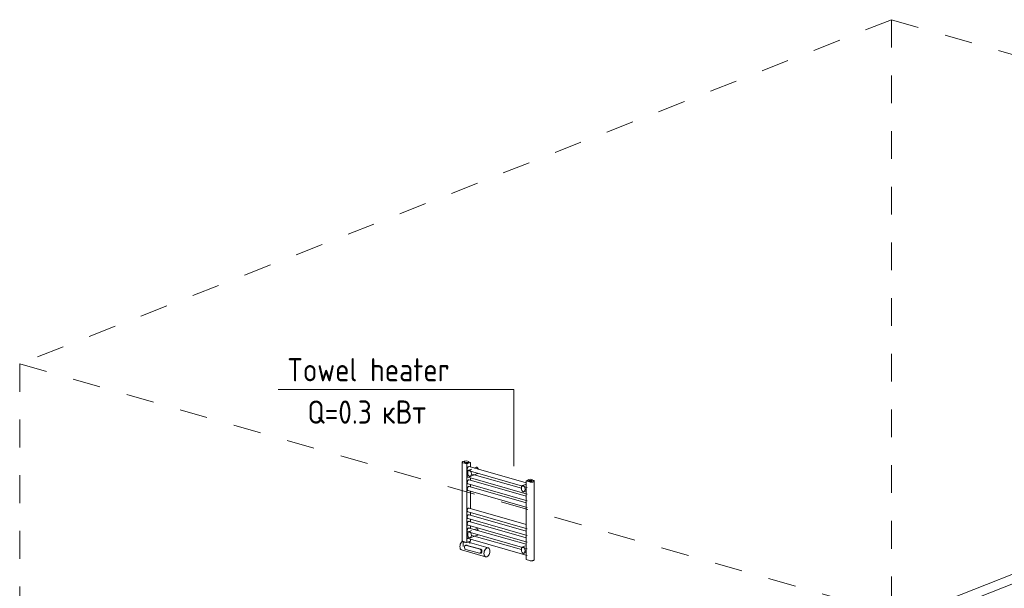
# Model space of a CAD drawing. Header units: millimetres. Extents: x 37142 to 69399, y 2700 to 29257.
# Tile 74 of 85: x 59240 to 64548, y 26194 to 29257. Entities that reach past the tile are written whole.
import ezdxf

# ---------------------------------------------------------------- set-up
doc = ezdxf.new("R2010")
doc.units = ezdxf.units.MM
doc.linetypes.add('ADSK_Скрыто', pattern=[300, 150, -150])
for name, color, linetype, lineweight in [('G-____-____-SYMB', 111, 'ADSK_Скрыто', 20), ('M-EQPM-___-IDEN', 50, 'Continuous', 20), ('M-EQPM-____-OTLN', 50, 'Continuous', 20)]:
    doc.layers.add(name, color=color, linetype=linetype, lineweight=lineweight)
doc.styles.add('GOST Common', font='GOST_Common.ttf', dxfattribs={"width": 0.9, "height": 125})

# ---------------------------------------------------------------- blocks, each defined once
blk = doc.blocks.new('ADSK_Радиатор универсальный_Боковое подключение_Клапаны - Радиатор 600х1200-1669075-3D Отопление Right')
at = {"layer": 'M-EQPM-____-OTLN'}
for p, q in [((-10390.7, 26374.6), (-11168.8, 26067.6)), ((-11092.7, 26045.8), (-10314.5, 26352.8)), ((-10314.5, 26352.8), (-10390.7, 26374.6)), ((-10314.5, 25787.8), (-10314.5, 26352.8)), ((-11168.8, 26067.6), (-11092.7, 26045.8)), ((-11168.8, 26067.6), (-11168.8, 26040.8)), ((-11189, 26017.2), (-11179, 26013.3)), ((-11181.2, 26014.8), (-11184.1, 26023.7)), ((-11170.8, 26042), (-11181.3, 26044)), ((-11177.7, 26013), (-11180.8, 26014.4)), ((-11175.5, 26013.1), (-11176.1, 26013)), ((-11175.9, 26015.5), (-11148.5, 26007.6)), ((-11170.4, 26038.7), (-11168.7, 26038.3)), ((-11157.9, 26035.3), (-11169.3, 26038.6)), ((-11168.8, 26013.5), (-11168.8, 25520)), ((-11149.4, 26038.7), (-11158, 26035.3)), ((-11155.5, 26023.8), (-11145.2, 26036.6)), ((-11155.5, 26006.4), (-11155.5, 26023.8)), ((-11147.9, 26021.6), (-11155.5, 26023.8)), ((-11137.9, 26050.5), (-11152, 26044.4)), ((-11152, 26044.4), (-11152, 26040)), ((-11143.2, 26043.8), (-11150.4, 26041)), ((-11141.9, 26030.7), (-11150.2, 26033.1)), ((-11137.6, 26034.4), (-11147.9, 26021.6)), ((-11147.9, 26021.6), (-11147.9, 26004.2)), ((-11145.2, 26036.6), (-11137.6, 26034.4)), ((-11137.9, 26050.5), (-11130.8, 26053.3)), ((-11123.8, 26036.4), (-11137.9, 26050.5)), ((-11127.2, 26029.8), (-11137.6, 26034.4)), ((-11130.8, 26053.3), (-11116.7, 26039.2)), ((-11127.2, 26024.3), (-11127.2, 26029.8)), ((-11127.1, 26024.2), (-11126.9, 26027.2)), ((-11123.8, 26036.4), (-11116.7, 26039.2)), ((-11123.8, 26023.3), (-11123.8, 26036.4)), ((-11116.7, 26039.2), (-11116.7, 26021.3)), ((-11092.7, 26045.8), (-11092.7, 26014.5)), ((-11145.2, 26001.8), (-11155.5, 26006.4)), ((-11147.9, 26004.2), (-11155.5, 26006.4)), ((-11147.9, 26004.2), (-11137.6, 25999.6)), ((-11137.6, 25999.6), (-11145.2, 26001.8)), ((-11137.6, 25999.6), (-11132.9, 26005.3)), ((-11092.7, 25993.8), (-11092.7, 25494.6)), ((-10314.5, 25787.8), (-11041.4, 25500.9)), ((-11137.9, 25532.5), (-11152, 25526.4)), ((-11130.8, 25535.3), (-11137.9, 25532.5)), ((-11123.8, 25518.4), (-11137.9, 25532.5)), ((-11130.8, 25535.3), (-11116.7, 25521.2)), ((-11188.8, 25497.8), (-11177.4, 25494.6)), ((-11169.9, 25520.5), (-11181.3, 25523.8)), ((-11177, 25496), (-11149.5, 25488.2)), ((-11160.5, 25516.3), (-11170.3, 25519.1)), ((-11149.4, 25520.7), (-11160.6, 25516.3)), ((-11156.6, 25504.3), (-11146.2, 25517.1)), ((-11156.6, 25486.9), (-11156.6, 25504.3)), ((-11147.5, 25501.7), (-11156.6, 25504.3)), ((-11146.2, 25482.3), (-11156.6, 25486.9)), ((-11147.5, 25484.3), (-11156.6, 25486.9)), ((-11142.9, 25511.2), (-11152.8, 25514.1)), ((-11152, 25526.4), (-11152, 25522)), ((-11143.2, 25525.8), (-11150.4, 25523)), ((-11137.1, 25514.5), (-11147.5, 25501.7)), ((-11147.5, 25501.7), (-11147.5, 25484.3)), ((-11147.5, 25484.3), (-11137.1, 25479.7)), ((-11146.2, 25517.1), (-11137.1, 25514.5)), ((-11137.1, 25479.7), (-11146.2, 25482.3)), ((-11126.7, 25509.9), (-11137.1, 25514.5)), ((-11137.1, 25479.7), (-11132.5, 25485.4)), ((-11126.7, 25504.4), (-11126.7, 25509.9)), ((-11123.8, 25518.4), (-11116.7, 25521.2)), ((-11123.8, 25503.5), (-11123.8, 25518.4)), ((-11116.7, 25521.2), (-11116.7, 25501.5)), ((-11061.2, 25493.1), (-11072.1, 25488.8))]:
    blk.add_line(p, q, dxfattribs=at)
for points in [[(-11181.9, 26044.1, 0), (-11182.5, 26044.1, 0), (-11183, 26044.1, 0), (-11183.5, 26044, 0), (-11184, 26043.9, 0), (-11184.6, 26043.8, 0), (-11185.1, 26043.7, 0), (-11185.5, 26043.5, 0), (-11186, 26043.3, 0), (-11186.5, 26043.1, 0), (-11186.9, 26042.9, 0), (-11187.3, 26042.7, 0), (-11187.7, 26042.4, 0), (-11188.1, 26042.1, 0), (-11188.5, 26041.9, 0), (-11188.9, 26041.6, 0), (-11189.3, 26041.2, 0), (-11189.6, 26040.9, 0), (-11189.9, 26040.6, 0), (-11190.3, 26040.2, 0), (-11190.6, 26039.9, 0), (-11190.9, 26039.5, 0), (-11191.2, 26039.1, 0), (-11191.5, 26038.8, 0), (-11191.7, 26038.4, 0), (-11192, 26038, 0), (-11192.2, 26037.6, 0), (-11192.5, 26037.1, 0), (-11192.7, 26036.7, 0), (-11192.9, 26036.3, 0), (-11193.1, 26035.9, 0), (-11193.3, 26035.4, 0), (-11193.5, 26035, 0), (-11193.6, 26034.5, 0), (-11193.8, 26034.1, 0), (-11194, 26033.6, 0), (-11194.1, 26033.1, 0), (-11194.2, 26032.7, 0), (-11194.3, 26032.2, 0), (-11194.4, 26031.7, 0), (-11194.5, 26031.3, 0), (-11194.6, 26030.8, 0), (-11194.7, 26030.3, 0), (-11194.7, 26029.8, 0), (-11194.8, 26029.4, 0), (-11194.8, 26028.9, 0), (-11194.8, 26028.4, 0), (-11194.8, 26028, 0)], [(-11189.5, 26017.5, 0), (-11190, 26017.8, 0), (-11190.4, 26018.1, 0), (-11190.9, 26018.4, 0), (-11191.3, 26018.7, 0), (-11191.6, 26019.1, 0), (-11192, 26019.5, 0), (-11192.3, 26019.9, 0), (-11192.6, 26020.3, 0), (-11192.9, 26020.7, 0), (-11193.1, 26021.1, 0), (-11193.4, 26021.5, 0), (-11193.6, 26022, 0), (-11193.8, 26022.4, 0), (-11194, 26022.9, 0), (-11194.1, 26023.3, 0), (-11194.3, 26023.8, 0), (-11194.4, 26024.2, 0), (-11194.5, 26024.7, 0), (-11194.6, 26025.2, 0), (-11194.7, 26025.6, 0), (-11194.7, 26026.1, 0), (-11194.8, 26026.6, 0), (-11194.8, 26027, 0), (-11194.8, 26027.5, 0), (-11194.8, 26028, 0)], [(-11193.7, 26026.9, 0), (-11191, 26037.2, 0), (-11184.6, 26043.6, 0), (-11178.5, 26042.5, 0)], [(-11187.5, 26016.9, 0), (-11191, 26018.7, 0), (-11193.7, 26026.9, 0)], [(-11184.1, 26023.7, 0), (-11181.2, 26034.8, 0), (-11174.4, 26041.6, 0), (-11167.5, 26040.2, 0), (-11167.1, 26039.7, 0)], [(-11180.4, 26023.9, 0), (-11180.1, 26027, 0), (-11179.3, 26030, 0), (-11178.1, 26032.8, 0), (-11176.5, 26035.3, 0), (-11174.6, 26037.1, 0), (-11172.6, 26038.3, 0), (-11170.6, 26038.7, 0)], [(-11175.9, 26015.5, 0), (-11176.5, 26015.7, 0), (-11178.1, 26016.9, 0), (-11179.3, 26018.7, 0), (-11180.1, 26021.1, 0), (-11180.4, 26023.9, 0)], [(-11179.6, 26013.6, 0), (-11179.2, 26013.4, 0), (-11178.8, 26013.2, 0), (-11178.4, 26013.1, 0), (-11178, 26013, 0), (-11177.5, 26012.9, 0), (-11177.1, 26012.8, 0), (-11176.6, 26012.8, 0), (-11176.2, 26012.8, 0), (-11175.7, 26012.8, 0), (-11175.3, 26012.8, 0), (-11174.8, 26012.9, 0), (-11174.4, 26013, 0), (-11173.9, 26013.1, 0), (-11173.5, 26013.3, 0), (-11173.1, 26013.5, 0), (-11172.7, 26013.7, 0), (-11172.2, 26013.9, 0), (-11171.8, 26014.1, 0), (-11171.4, 26014.4, 0)], [(-11171.5, 26042.1, 0), (-11171, 26042.1, 0), (-11170.6, 26042, 0), (-11170.1, 26041.9, 0), (-11169.7, 26041.8, 0), (-11169.3, 26041.6, 0), (-11168.9, 26041.5, 0), (-11168.5, 26041.2, 0), (-11168.1, 26041, 0), (-11167.7, 26040.8, 0), (-11167.4, 26040.5, 0), (-11167, 26040.2, 0), (-11166.7, 26039.8, 0), (-11166.4, 26039.5, 0), (-11166.1, 26039.1, 0), (-11165.8, 26038.8, 0), (-11165.6, 26038.4, 0), (-11165.3, 26038, 0), (-11165.1, 26037.6, 0), (-11164.9, 26037.1, 0)], [(-11157.4, 26034, 0), (-11157.6, 26034.8, 0), (-11157.9, 26035.3, 0)], [(-11150.2, 26033.1, 0), (-11150.9, 26033.3, 0), (-11154.1, 26033.8, 0), (-11157.4, 26034, 0)], [(-11136.7, 26034.1, 0), (-11137.2, 26034.9, 0), (-11139.5, 26037.8, 0), (-11142.2, 26039.9, 0), (-11145, 26041.2, 0), (-11147.9, 26041.5, 0), (-11150.5, 26040.9, 0), (-11152.8, 26039.4, 0), (-11154.6, 26037.1, 0)], [(-11139.6, 26035, 0), (-11140.5, 26036, 0), (-11142.7, 26037.8, 0), (-11145, 26038.8, 0), (-11147.4, 26039.1, 0), (-11149.6, 26038.6, 0)], [(-11144, 26014.4, 0), (-11143.8, 26017, 0), (-11143.2, 26019.5, 0), (-11142.1, 26021.8, 0), (-11140.8, 26023.9, 0), (-11139.2, 26025.4, 0), (-11137.6, 26026.4, 0), (-11135.9, 26026.7, 0), (-11134.3, 26026.4, 0)], [(-11140.3, 26007.4, 0), (-11140.8, 26007.6, 0), (-11142.1, 26008.5, 0), (-11143.2, 26010.1, 0), (-11143.8, 26012.1, 0), (-11144, 26014.4, 0)], [(-11126.9, 26027.2, 0), (-11127.2, 26030.8, 0), (-11128.3, 26034.4, 0), (-11130.1, 26037.8, 0), (-11132.4, 26040.6, 0), (-11135, 26042.7, 0), (-11137.9, 26044, 0), (-11140.8, 26044.3, 0), (-11143.4, 26043.7, 0)], [(-11193.8, 25507.4, 0), (-11193.5, 25510.8, 0), (-11192.6, 25514.2, 0), (-11191.3, 25517.4, 0), (-11189.4, 25520.1, 0), (-11187.3, 25522.2, 0), (-11185.1, 25523.5, 0), (-11182.8, 25524, 0), (-11180.7, 25523.6, 0)], [(-11188.8, 25497.9, 0), (-11189.4, 25498.1, 0), (-11191.3, 25499.4, 0), (-11192.6, 25501.5, 0), (-11193.5, 25504.2, 0), (-11193.8, 25507.4, 0)], [(-11166.7, 25518, 0), (-11167.5, 25519, 0), (-11169.3, 25520.3, 0), (-11171.4, 25520.7, 0), (-11173.6, 25520.3, 0), (-11175.9, 25518.9, 0), (-11178, 25516.8, 0), (-11179.8, 25514.1, 0), (-11181.2, 25510.9, 0), (-11182.1, 25507.5, 0), (-11182.4, 25504.1, 0)], [(-11182.4, 25504.1, 0), (-11182.1, 25500.9, 0), (-11181.2, 25498.2, 0), (-11179.8, 25496.1, 0), (-11178, 25494.8, 0), (-11175.9, 25494.4, 0), (-11173.6, 25494.8, 0)], [(-11181.4, 25504.5, 0), (-11181.2, 25507.5, 0), (-11180.4, 25510.5, 0), (-11179.1, 25513.4, 0), (-11177.5, 25515.8, 0), (-11175.7, 25517.7, 0), (-11173.6, 25518.9, 0), (-11171.6, 25519.3, 0), (-11169.8, 25518.9, 0)], [(-11177, 25496, 0), (-11177.5, 25496.2, 0), (-11179.1, 25497.4, 0), (-11180.4, 25499.2, 0), (-11181.2, 25501.7, 0), (-11181.4, 25504.5, 0)], [(-11160.5, 25516.2, 0), (-11160.2, 25515.8, 0), (-11159.9, 25514.9, 0)], [(-11159.9, 25514.9, 0), (-11156.7, 25514.8, 0), (-11153.5, 25514.3, 0), (-11152.8, 25514.1, 0)], [(-11135.6, 25513.8, 0), (-11137.2, 25516.9, 0), (-11139.5, 25519.8, 0), (-11142.2, 25521.9, 0), (-11145, 25523.2, 0), (-11147.9, 25523.5, 0), (-11150.5, 25522.9, 0), (-11152.8, 25521.4, 0), (-11154.6, 25519.1, 0)], [(-11138.1, 25514.8, 0), (-11138.6, 25515.7, 0), (-11140.5, 25518, 0), (-11142.7, 25519.8, 0), (-11145, 25520.8, 0), (-11147.4, 25521.1, 0), (-11149.6, 25520.6, 0)], [(-11143.6, 25494.5, 0), (-11143.4, 25497.1, 0), (-11142.7, 25499.6, 0), (-11141.7, 25501.9, 0), (-11140.4, 25504, 0), (-11138.8, 25505.5, 0), (-11137.1, 25506.5, 0), (-11135.4, 25506.9, 0), (-11133.9, 25506.5, 0)], [(-11139.9, 25487.5, 0), (-11140.4, 25487.7, 0), (-11141.7, 25488.6, 0), (-11142.7, 25490.2, 0), (-11143.4, 25492.2, 0), (-11143.6, 25494.5, 0)], [(-11126.9, 25510, 0), (-11127.2, 25512.8, 0), (-11128.3, 25516.4, 0), (-11130.1, 25519.8, 0), (-11132.4, 25522.6, 0), (-11135, 25524.7, 0), (-11137.9, 25526, 0), (-11140.8, 25526.3, 0), (-11143.4, 25525.7, 0)]]:
    blk.add_polyline3d(points, dxfattribs=at)
blk = doc.blocks.new('THERMEX_Электрический_полотенцесушитель_Menta - THERMEX_MENTA-V104-3D Отопление Right')
at = {"layer": 'M-EQPM-____-OTLN'}
for p, q in [((-13620.9, 26873.5), (-13620.9, 26449.7)), ((-13615.7, 26869.6), (-13596.6, 26864.2)), ((-13607.5, 26878.6), (-13609.6, 26874.7)), ((-13609.6, 26874.7), (-13600.5, 26872)), ((-13609.6, 26874.7), (-13609.6, 26870)), ((-13600.5, 26867.3), (-13609.6, 26870)), ((-13596.2, 26880), (-13607.5, 26878.6)), ((-13600.5, 26872), (-13589.2, 26873.4)), ((-13600.5, 26872), (-13600.5, 26867.3)), ((-13589.2, 26868.7), (-13600.5, 26867.3)), ((-13596.6, 26864.2), (-13577.2, 26871.9)), ((-13596.6, 26864.2), (-13596.6, 26440.4)), ((-13587, 26877.4), (-13596.2, 26880)), ((-13589.2, 26873.4), (-13587, 26877.4)), ((-13589.2, 26873.4), (-13589.2, 26868.7)), ((-13587, 26872.7), (-13589.2, 26868.7)), ((-13587, 26872.7), (-13587, 26877.4)), ((-13577.2, 26871.9), (-13587, 26874.7)), ((-13577.2, 26871.9), (-13577.2, 26847.9)), ((-13589.9, 26828.3), (-13270.2, 26736.7)), ((-13569.9, 26836.5), (-13585.1, 26830.5)), ((-13276.9, 26761.5), (-13583.9, 26849.4)), ((-13577.8, 26796.8), (-13538.8, 26812.2)), ((-13302, 26732.9), (-13568.7, 26809.3)), ((-13546.1, 26845.8), (-13556.3, 26841.8)), ((-13537.2, 26813.1), (-13538.5, 26812.4)), ((-13589.9, 26792.5), (-13270.2, 26700.9)), ((-13589.9, 26756.7), (-13270.2, 26665.1)), ((-13276.9, 26689.9), (-13583.9, 26777.8)), ((-13577.2, 26788.9), (-13577.2, 26775.9)), ((-13280.6, 26753.6), (-13295.8, 26747.7)), ((-13267.1, 26776.5), (-13276.9, 26772.6)), ((-13276.9, 26772.6), (-13257.9, 26767.2)), ((-13276.9, 26772.6), (-13276.9, 26348.8)), ((-13264.9, 26780.5), (-13267.1, 26776.6)), ((-13267.1, 26776.6), (-13257.9, 26774)), ((-13267.1, 26776.6), (-13267.1, 26771.9)), ((-13257.9, 26769.2), (-13267.1, 26771.9)), ((-13253.6, 26781.9), (-13264.9, 26780.5)), ((-13257.9, 26774), (-13246.6, 26775.3)), ((-13257.9, 26774), (-13257.9, 26769.2)), ((-13246.6, 26770.6), (-13257.9, 26769.2)), ((-13244.5, 26779.3), (-13253.6, 26781.9)), ((-13246.6, 26775.3), (-13244.5, 26779.3)), ((-13246.6, 26775.3), (-13246.6, 26770.6)), ((-13244.5, 26774.6), (-13246.6, 26770.6)), ((-13244.5, 26779.3), (-13244.5, 26774.6)), ((-13238.4, 26774.9), (-13244.5, 26776.6)), ((-13233.2, 26347.2), (-13233.2, 26771)), ((-13589.9, 26720.9), (-13270.2, 26629.3)), ((-13276.9, 26654.1), (-13583.9, 26742)), ((-13577.2, 26753.1), (-13577.2, 26740.1)), ((-13577.2, 26717.3), (-13577.2, 26624.2)), ((-13288.5, 26714), (-13277.2, 26718.5)), ((-13276.9, 26725.7), (-13279.5, 26726.5)), ((-13589.9, 26605.1), (-13270.2, 26513.5)), ((-13276.9, 26538.3), (-13583.9, 26626.2)), ((-13577.2, 26601.4), (-13577.2, 26588.5)), ((-13589.9, 26569.3), (-13270.2, 26477.7)), ((-13276.9, 26502.5), (-13583.9, 26590.4)), ((-13276.9, 26466.7), (-13583.9, 26554.6)), ((-13577.2, 26565.7), (-13577.2, 26552.7)), ((-13589.9, 26533.5), (-13270.2, 26441.9)), ((-13589.9, 26497.7), (-13270.2, 26406.1)), ((-13570.2, 26504.9), (-13585.1, 26499)), ((-13276.9, 26430.9), (-13583.9, 26518.8)), ((-13577.2, 26529.9), (-13577.2, 26516.9)), ((-13546.1, 26514.3), (-13555.5, 26510.7)), ((-13616.3, 26447.5), (-13616.3, 26419.2)), ((-13596.6, 26440.4), (-13615.5, 26445.8)), ((-13593.3, 26441.7), (-13596.6, 26440.4)), ((-13481.1, 26411.7), (-13594.8, 26444.2)), ((-13580.6, 26446.7), (-13593.2, 26441.7)), ((-13589.9, 26461.9), (-13270.2, 26370.3)), ((-13580.3, 26435.5), (-13580.3, 26447.5)), ((-13577.2, 26448.1), (-13580.1, 26446.9)), ((-13577.8, 26465.3), (-13559, 26472.7)), ((-13577.2, 26458.3), (-13577.2, 26448.1)), ((-13302, 26402.3), (-13568.6, 26478.7)), ((-13554.6, 26474.5), (-13538.8, 26480.7)), ((-13536.7, 26482.1), (-13538.5, 26480.9)), ((-13624.2, 26400.6), (-13494.8, 26363.6)), ((-13602.5, 26403.9), (-13528.7, 26382.7)), ((-13596.3, 26425.6), (-13600.7, 26425.6)), ((-13525, 26404.2), (-13598.8, 26425.3)), ((-13594.3, 26425.4), (-13520.5, 26404.2)), ((-13526.8, 26382.5), (-13522.4, 26382.5)), ((-13280.9, 26422), (-13295.8, 26416.2)), ((-13288.5, 26382.5), (-13277.2, 26387)), ((-13276.9, 26395.2), (-13279.4, 26395.9)), ((-13257.9, 26343.4), (-13276.9, 26348.8))]:
    blk.add_line(p, q, dxfattribs=at)
for points in [[(-13607.5, 26878.5, 0), (-13611, 26878.2, 0), (-13614.4, 26877.6, 0), (-13617.4, 26876.8, 0), (-13619.5, 26875.6, 0), (-13620.7, 26874.4, 0), (-13620.9, 26873.1, 0), (-13620.1, 26871.8, 0), (-13618.3, 26870.6, 0), (-13615.7, 26869.6, 0)], [(-13594, 26836, 0), (-13593.8, 26838.8, 0), (-13593.1, 26841.6, 0), (-13591.9, 26844.2, 0), (-13590.5, 26846.4, 0), (-13588.7, 26848.1, 0), (-13586.9, 26849.2, 0), (-13585.1, 26849.6, 0), (-13583.3, 26849.2, 0)], [(-13589.9, 26828.3, 0), (-13590.5, 26828.5, 0), (-13591.9, 26829.5, 0), (-13593.1, 26831.2, 0), (-13593.8, 26833.4, 0), (-13594, 26836, 0)], [(-13594, 26800.2, 0), (-13593.8, 26803, 0), (-13593.1, 26805.8, 0), (-13591.9, 26808.4, 0), (-13590.6, 26810.4, 0)], [(-13581.4, 26830.6, 0), (-13583.5, 26830.9, 0), (-13585.4, 26830.3, 0), (-13587.2, 26829.1, 0), (-13588.8, 26827.1, 0), (-13590, 26824.6, 0), (-13590.8, 26821.6, 0), (-13591.2, 26818.3, 0), (-13591.2, 26814.7, 0), (-13590.8, 26811.1, 0), (-13590, 26807.6, 0), (-13588.8, 26804.4, 0), (-13587.2, 26801.6, 0), (-13585.4, 26799.3, 0), (-13583.5, 26797.7, 0), (-13581.4, 26796.7, 0)], [(-13581.4, 26796.7, 0), (-13579.3, 26796.5, 0), (-13577.4, 26797, 0), (-13575.6, 26798.3, 0), (-13574.1, 26800.2, 0), (-13572.8, 26802.7, 0), (-13572, 26805.7, 0), (-13571.6, 26809.1, 0), (-13571.6, 26812.6, 0), (-13572, 26816.2, 0), (-13572.8, 26819.7, 0), (-13574.1, 26822.9, 0), (-13575.6, 26825.7, 0), (-13577.4, 26828, 0), (-13579.3, 26829.7, 0), (-13581.4, 26830.6, 0)], [(-13546.5, 26845.7, 0), (-13544.6, 26846.2, 0), (-13542.5, 26846, 0)], [(-13542.5, 26846, 0), (-13540.4, 26845, 0), (-13538.5, 26843.4, 0), (-13536.7, 26841.1, 0), (-13535.1, 26838.3, 0), (-13533.9, 26835.1, 0)], [(-13589.9, 26792.5, 0), (-13590.5, 26792.7, 0), (-13591.9, 26793.7, 0), (-13593.1, 26795.4, 0), (-13593.8, 26797.6, 0), (-13594, 26800.2, 0)], [(-13594, 26764.4, 0), (-13593.8, 26767.2, 0), (-13593.1, 26770, 0), (-13591.9, 26772.6, 0), (-13590.5, 26774.8, 0), (-13588.7, 26776.5, 0), (-13586.9, 26777.6, 0), (-13585.1, 26778, 0), (-13583.3, 26777.6, 0)], [(-13589.9, 26756.7, 0), (-13590.5, 26756.9, 0), (-13591.9, 26757.9, 0), (-13593.1, 26759.6, 0), (-13593.8, 26761.9, 0), (-13594, 26764.4, 0)], [(-13257.9, 26767.2, 0), (-13254.6, 26766.5, 0), (-13250.9, 26766.1, 0), (-13247, 26766, 0), (-13243.1, 26766.3, 0), (-13239.6, 26766.9, 0), (-13236.7, 26767.8, 0), (-13234.6, 26768.9, 0), (-13233.4, 26770.1, 0), (-13233.2, 26771.4, 0), (-13234, 26772.7, 0), (-13235.8, 26773.9, 0), (-13238.4, 26774.9, 0)], [(-13594, 26728.7, 0), (-13593.8, 26731.4, 0), (-13593.1, 26734.2, 0), (-13591.9, 26736.8, 0), (-13590.5, 26739, 0), (-13588.7, 26740.7, 0), (-13586.9, 26741.8, 0), (-13585.1, 26742.2, 0), (-13583.3, 26741.9, 0)], [(-13589.9, 26720.9, 0), (-13590.5, 26721.1, 0), (-13591.9, 26722.2, 0), (-13593.1, 26723.9, 0), (-13593.8, 26726.1, 0), (-13594, 26728.7, 0)], [(-13292.1, 26747.8, 0), (-13294.2, 26748, 0), (-13296.2, 26747.5, 0), (-13298, 26746.2, 0), (-13299.5, 26744.3, 0), (-13300.7, 26741.8, 0), (-13301.5, 26738.8, 0), (-13302, 26735.4, 0), (-13302, 26731.9, 0), (-13301.5, 26728.3, 0), (-13300.7, 26724.8, 0), (-13299.5, 26721.6, 0), (-13298, 26718.8, 0), (-13296.2, 26716.5, 0), (-13294.2, 26714.8, 0), (-13292.1, 26713.9, 0)], [(-13292.1, 26713.9, 0), (-13290.1, 26713.6, 0), (-13288.1, 26714.2, 0), (-13286.3, 26715.4, 0), (-13284.8, 26717.4, 0), (-13283.6, 26719.9, 0), (-13282.7, 26722.9, 0), (-13282.3, 26726.2, 0), (-13282.3, 26729.8, 0), (-13282.7, 26733.4, 0), (-13283.6, 26736.9, 0), (-13284.8, 26740.1, 0), (-13286.3, 26742.9, 0), (-13288.1, 26745.2, 0), (-13290.1, 26746.9, 0), (-13292.1, 26747.8, 0)], [(-13594, 26612.8, 0), (-13593.8, 26615.6, 0), (-13593.1, 26618.4, 0), (-13591.9, 26621, 0), (-13590.5, 26623.2, 0), (-13588.7, 26624.9, 0), (-13586.9, 26626, 0), (-13585.1, 26626.4, 0), (-13583.3, 26626, 0)], [(-13589.9, 26605.1, 0), (-13590.5, 26605.2, 0), (-13591.9, 26606.3, 0), (-13593.1, 26608, 0), (-13593.8, 26610.2, 0), (-13594, 26612.8, 0)], [(-13594, 26577, 0), (-13593.8, 26579.8, 0), (-13593.1, 26582.6, 0), (-13591.9, 26585.2, 0), (-13590.5, 26587.4, 0), (-13588.7, 26589.1, 0), (-13586.9, 26590.2, 0), (-13585.1, 26590.6, 0), (-13583.3, 26590.2, 0)], [(-13589.9, 26569.3, 0), (-13590.5, 26569.5, 0), (-13591.9, 26570.5, 0), (-13593.1, 26572.2, 0), (-13593.8, 26574.4, 0), (-13594, 26577, 0)], [(-13594, 26541.2, 0), (-13593.8, 26544, 0), (-13593.1, 26546.8, 0), (-13591.9, 26549.4, 0), (-13590.5, 26551.6, 0), (-13588.7, 26553.3, 0), (-13586.9, 26554.4, 0), (-13585.1, 26554.8, 0), (-13583.3, 26554.4, 0)], [(-13589.9, 26533.5, 0), (-13590.5, 26533.7, 0), (-13591.9, 26534.7, 0), (-13593.1, 26536.4, 0), (-13593.8, 26538.6, 0), (-13594, 26541.2, 0)], [(-13594, 26505.4, 0), (-13593.8, 26508.2, 0), (-13593.1, 26511, 0), (-13591.9, 26513.6, 0), (-13590.5, 26515.8, 0), (-13588.7, 26517.5, 0), (-13586.9, 26518.6, 0), (-13585.1, 26519, 0), (-13583.3, 26518.6, 0)], [(-13589.9, 26497.7, 0), (-13590.5, 26497.9, 0), (-13591.9, 26498.9, 0), (-13593.1, 26500.6, 0), (-13593.8, 26502.9, 0), (-13594, 26505.4, 0)], [(-13581.4, 26499.1, 0), (-13583.5, 26499.4, 0), (-13585.4, 26498.8, 0), (-13587.2, 26497.6, 0), (-13588.8, 26495.6, 0), (-13590, 26493.1, 0), (-13590.8, 26490.1, 0), (-13591.2, 26486.8, 0), (-13591.2, 26483.2, 0), (-13590.8, 26479.6, 0), (-13590, 26476.1, 0), (-13588.8, 26472.9, 0), (-13587.2, 26470.1, 0), (-13585.4, 26467.8, 0), (-13583.5, 26466.2, 0), (-13581.4, 26465.2, 0)], [(-13581.4, 26465.2, 0), (-13579.3, 26465, 0), (-13577.4, 26465.5, 0), (-13575.6, 26466.8, 0), (-13574.1, 26468.7, 0), (-13572.8, 26471.2, 0), (-13572, 26474.2, 0), (-13571.6, 26477.6, 0), (-13571.6, 26481.1, 0), (-13572, 26484.7, 0), (-13572.8, 26488.2, 0), (-13574.1, 26491.4, 0), (-13575.6, 26494.2, 0), (-13577.4, 26496.5, 0), (-13579.3, 26498.2, 0), (-13581.4, 26499.1, 0)], [(-13546.5, 26514.2, 0), (-13544.6, 26514.7, 0), (-13542.5, 26514.5, 0)], [(-13542.5, 26514.5, 0), (-13540.4, 26513.5, 0), (-13538.5, 26511.9, 0), (-13536.7, 26509.6, 0), (-13535.1, 26506.8, 0), (-13534.3, 26504.6, 0)], [(-13633.6, 26418.3, 0), (-13633, 26424.6, 0), (-13631.4, 26430.9, 0), (-13628.8, 26436.8, 0), (-13625.5, 26441.9, 0), (-13621.5, 26445.8, 0), (-13619, 26447.5, 0)], [(-13615.7, 26445.8, 0), (-13618.3, 26446.8, 0), (-13620.1, 26448, 0), (-13620.9, 26449.3, 0), (-13620.9, 26449.7, 0)], [(-13615.3, 26445.5, 0), (-13613.1, 26444.1, 0), (-13610, 26442.9, 0), (-13606.1, 26442, 0), (-13601.6, 26441.5, 0), (-13600.6, 26441.5, 0)], [(-13594, 26469.7, 0), (-13593.8, 26472.4, 0), (-13593.1, 26475.2, 0), (-13591.9, 26477.8, 0), (-13590.8, 26479.6, 0)], [(-13589.9, 26461.9, 0), (-13590.5, 26462.1, 0), (-13591.9, 26463.2, 0), (-13593.1, 26464.9, 0), (-13593.8, 26467.1, 0), (-13594, 26469.7, 0)], [(-13593.2, 26441.7, 0), (-13592.3, 26441.8, 0), (-13588.1, 26442.5, 0), (-13584.6, 26443.6, 0)], [(-13584.6, 26443.6, 0), (-13582.1, 26444.9, 0), (-13580.6, 26446.4, 0)], [(-13623.6, 26400.5, 0), (-13625.5, 26401.1, 0), (-13628.8, 26403.5, 0), (-13631.4, 26407.4, 0), (-13633, 26412.4, 0), (-13633.6, 26418.3, 0)], [(-13598.8, 26425.3, 0), (-13601.1, 26425.6, 0), (-13603.3, 26425.1, 0), (-13605.3, 26423.9, 0), (-13607, 26422.1, 0), (-13608.3, 26419.7, 0), (-13609.1, 26417, 0), (-13609.3, 26414.1, 0), (-13608.9, 26411.3, 0), (-13607.9, 26408.7, 0), (-13606.5, 26406.5, 0), (-13604.6, 26404.9, 0), (-13602.5, 26403.9, 0)], [(-13598.1, 26425.4, 0), (-13596.5, 26425.6, 0), (-13594.3, 26425.4, 0)], [(-13528.7, 26382.7, 0), (-13526.5, 26382.5, 0), (-13524.3, 26383, 0), (-13522.2, 26384.2, 0), (-13520.5, 26386, 0), (-13519.2, 26388.4, 0), (-13518.5, 26391.1, 0), (-13518.3, 26393.9, 0), (-13518.7, 26396.8, 0), (-13519.6, 26399.4, 0), (-13521.1, 26401.6, 0), (-13522.9, 26403.2, 0), (-13525, 26404.2, 0)], [(-13517.8, 26385.1, 0), (-13519.1, 26383.7, 0), (-13520.6, 26382.8, 0), (-13522.3, 26382.5, 0)], [(-13520.5, 26404.2, 0), (-13518.6, 26403.3, 0), (-13517.1, 26401.8, 0), (-13516.1, 26399.8, 0), (-13515.5, 26397.5, 0), (-13515.3, 26394.9, 0), (-13515.4, 26392.2, 0), (-13515.9, 26389.5, 0), (-13516.7, 26387.1, 0), (-13517.8, 26385.1, 0)], [(-13471.7, 26394, 0), (-13472.3, 26399.9, 0), (-13473.9, 26404.9, 0), (-13476.5, 26408.8, 0), (-13479.8, 26411.2, 0), (-13483.7, 26412, 0), (-13487.9, 26411.2, 0), (-13492.1, 26408.7, 0), (-13496, 26404.8, 0), (-13499.4, 26399.8, 0), (-13502, 26393.9, 0), (-13503.6, 26387.5, 0), (-13504.2, 26381.2, 0)], [(-13504.2, 26381.2, 0), (-13503.6, 26375.4, 0), (-13502, 26370.3, 0), (-13499.4, 26366.5, 0), (-13496, 26364, 0), (-13492.1, 26363.2, 0), (-13487.9, 26364.1, 0), (-13483.7, 26366.5, 0), (-13479.8, 26370.4, 0), (-13476.5, 26375.5, 0), (-13473.9, 26381.4, 0), (-13472.3, 26387.7, 0), (-13471.7, 26394, 0)], [(-13292.1, 26416.3, 0), (-13294.2, 26416.5, 0), (-13296.2, 26416, 0), (-13298, 26414.7, 0), (-13299.5, 26412.8, 0), (-13300.7, 26410.3, 0), (-13301.5, 26407.3, 0), (-13302, 26403.9, 0), (-13302, 26400.4, 0), (-13301.5, 26396.8, 0), (-13300.7, 26393.3, 0), (-13299.5, 26390.1, 0), (-13298, 26387.3, 0), (-13296.2, 26385, 0), (-13294.2, 26383.3, 0), (-13292.1, 26382.4, 0)], [(-13292.1, 26382.4, 0), (-13290.1, 26382.1, 0), (-13288.1, 26382.7, 0), (-13286.3, 26383.9, 0), (-13284.8, 26385.9, 0), (-13283.6, 26388.4, 0), (-13282.7, 26391.4, 0), (-13282.3, 26394.7, 0), (-13282.3, 26398.3, 0), (-13282.7, 26401.9, 0), (-13283.6, 26405.4, 0), (-13284.8, 26408.6, 0), (-13286.3, 26411.4, 0), (-13288.1, 26413.7, 0), (-13290.1, 26415.4, 0), (-13292.1, 26416.3, 0)], [(-13233.2, 26347.6, 0), (-13233.4, 26346.3, 0), (-13234.6, 26345.1, 0), (-13236.7, 26343.9, 0), (-13239.6, 26343.1, 0), (-13243.1, 26342.5, 0), (-13247, 26342.2, 0), (-13250.9, 26342.3, 0), (-13254.6, 26342.7, 0), (-13257.9, 26343.4, 0)]]:
    blk.add_polyline3d(points, dxfattribs=at)
blk = doc.blocks.new('ADSK_M_Оборудование_Отопительный прибор - ADSK_Марка _ ADSK_Тепловая мощность_20-1650517-3D Отопление Right')
at = {"layer": 'M-EQPM-___-IDEN'}
blk.add_line((-14061.4, 18053.8), (-13061.4, 18053.8), dxfattribs=at)

msp = doc.modelspace()

# ---------------------------------------------------------------- linework, layer by layer
at = {"layer": 'G-____-____-SYMB'}
for p, q in [((63940.3, 29257.5), (59240.2, 27402.9)), ((63940.3, 29257.5), (63940.3, 16945.7)), ((63940.3, 29257.5), (69398.8, 27694.5)), ((59240.2, 27402.9), (64698.6, 25839.9)), ((59240.2, 27402.9), (59240.2, 15091.1))]:
    msp.add_line(p, q, dxfattribs=at)
at = {"layer": 'M-EQPM-___-IDEN'}
for p, q in [((61903.6, 27264.2), (61632.9, 27264.2)), ((61903.6, 26852.7), (61903.6, 27264.2))]:
    msp.add_line(p, q, dxfattribs=at)

# ---------------------------------------------------------------- block references
msp.add_blockref('ADSK_M_Оборудование_Отопительный прибор - ADSK_Марка _ ADSK_Тепловая мощность_20-1650517-3D Отопление Right', (74694.3, 9210.4), dxfattribs=at)
at = {"layer": 'M-EQPM-____-OTLN'}
for name in ['THERMEX_Электрический_полотенцесушитель_Menta - THERMEX_MENTA-V104-3D Отопление Right', 'ADSK_Радиатор универсальный_Боковое подключение_Клапаны - Радиатор 600х1200-1669075-3D Отопление Right']:
    msp.add_blockref(name, (75247, 0), dxfattribs=at)

# ---------------------------------------------------------------- next in the draw order: texts
at = {"layer": 'M-EQPM-___-IDEN', "lineweight": 9, "char_height": 125, "attachment_point": 1, "style": 'GOST Common', "bg_fill": 3, "box_fill_scale": 1.25, "bg_fill_color": 256, "bg_fill_true_color": 13158600, "bg_fill_transparency": 0}
for s, insert, width in [('Towel heater', (60682.4, 27433.9), 1082.278), ('Q=0.3 ', (60791.1, 27205.9), 487.025)]:
    msp.add_mtext(s, dxfattribs=dict(at, insert=insert, width=width))

# ---------------------------------------------------------------- next in the draw order: texts
at = {"layer": 'M-EQPM-___-IDEN', "lineweight": 9, "insert": (61193, 27205.9), "char_height": 125, "width": 331.899, "attachment_point": 1, "style": 'GOST Common', "bg_fill": 3, "box_fill_scale": 1.25, "bg_fill_color": 256, "bg_fill_true_color": 13158600, "bg_fill_transparency": 0}
msp.add_mtext('кВт', dxfattribs=at)

doc.saveas('drawing.dxf')
